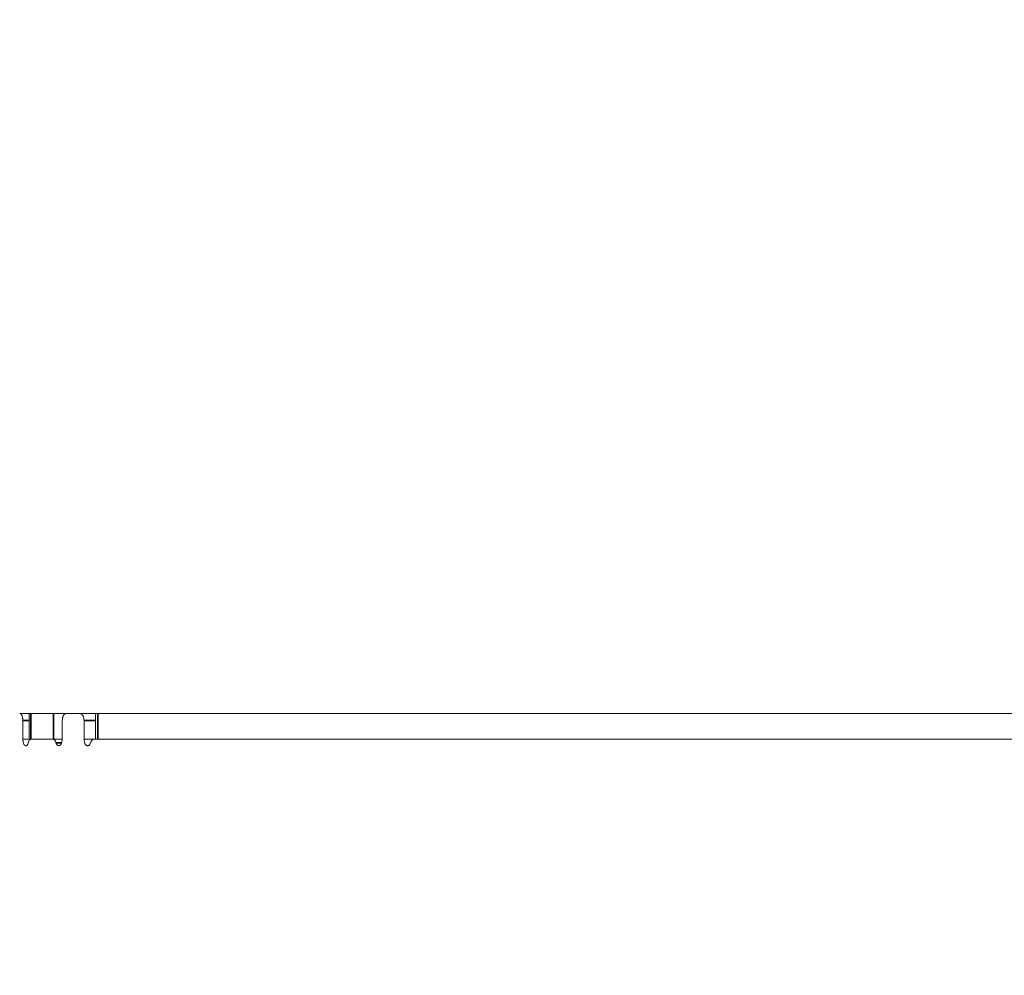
# Model space of a CAD drawing. Header units: millimetres. Extents: x 4 to 1188, y 1 to 840.
# Tile 38 of 203: x 229 to 240, y 421 to 431. Entities that reach past the tile are written whole.
import ezdxf

# ---------------------------------------------------------------- set-up
doc = ezdxf.new("R2010")
doc.units = ezdxf.units.MM
doc.layers.add('1', color=7, linetype='Continuous')
doc.styles.add('Arial Unicode MS', font='Arial Unicode MS')
doc.dimstyles.get("Standard").update_dxf_attribs({"dimtxt": 0.18, "dimasz": 0.18, "dimexe": 0.18, "dimexo": 0.0625, "dimgap": 0.09, "dimtad": 0, "dimtih": 1, "dimtoh": 1, "dimdec": 4, "dimzin": 0, "dimdsep": 46, "dimtxsty": 'Standard', "dimcen": 0.09, "dimadec": 0, "dimazin": 0, "dimtfac": 1, "dimtdec": 4, "dimtofl": 0, "dimtmove": 0, "dimatfit": 3, "dimfxl": 0, "dimtolj": 1, "dimtzin": 0, "dimarcsym": 0})

# ---------------------------------------------------------------- blocks, each defined once
blk = doc.blocks.new('_U20')
at = {"layer": '1', "color": 18, "lineweight": 35}
for p, q in [((248.404, 539.123), (193.659, 539.123)), ((195.659, 282.024), (195.659, 539.123)), ((227.003, 282.024), (193.659, 282.024))]:
    blk.add_line(p, q, dxfattribs=at)
at = {"layer": '1', "color": 18, "lineweight": 70}
for points in [[(195.659, 539.123), (196.435, 535.623), (194.883, 535.623)], [(195.659, 282.024), (194.883, 285.524), (196.435, 285.524)]]:
    blk.add_solid(points, dxfattribs=at)
at = {"layer": '1', "color": 18, "linetype": 'Continuous', "lineweight": 13, "insert": (193.589, 400.016), "char_height": 5, "attachment_point": 7, "rotation": 90, "line_spacing_factor": 1.047437, "style": 'Arial Unicode MS'}
blk.add_mtext('\\fArial Unicode MS|b0|i0;\\W1.0000;{\\H1.21x;(}1800{\\H1.21x;)}', dxfattribs=at)

msp = doc.modelspace()

# ---------------------------------------------------------------- linework, layer by layer
at = {"layer": '1', "color": 154, "linetype": 'Continuous', "lineweight": 13}
for p, q in [((228.6775, 423.5025), (228.5726, 423.5025)), ((228.6775, 423.5025), (228.6775, 423.2168)), ((228.6951, 423.5025), (228.6775, 423.5025)), ((228.6951, 423.5025), (228.9493, 423.5025)), ((228.9493, 423.5025), (229.0869, 423.5025)), ((229.2447, 423.5025), (229.0869, 423.5025)), ((229.414, 423.5025), (229.2447, 423.5025)), ((229.414, 423.5025), (229.414, 423.2168)), ((229.4401, 423.5025), (229.414, 423.5025)), ((247.9942, 423.5025), (229.4401, 423.5025)), ((228.6077, 423.2168), (228.6077, 423.4268)), ((229.0464, 423.4268), (229.0464, 423.2168)), ((229.2873, 423.2168), (229.2873, 423.4268)), ((228.6775, 423.2168), (228.6077, 423.2168)), ((228.6775, 423.2168), (228.6951, 423.2168)), ((228.6951, 423.2168), (228.9493, 423.2168)), ((228.9428, 423.2168), (228.6988, 423.2168)), ((228.9428, 423.2168), (228.9464, 423.2168)), ((229.0464, 423.2168), (228.9493, 423.2168)), ((229.3973, 423.2168), (229.2873, 423.2168)), ((248.0343, 423.2168), (229.3973, 423.2168))]:
    msp.add_line(p, q, dxfattribs=at)
at = {"layer": '1', "color": 154, "linetype": 'Continuous', "lineweight": 35}
for p, q in [((228.6951, 423.5025), (228.6951, 423.2168)), ((228.9493, 423.2168), (228.9493, 423.5025)), ((229.4401, 423.5025), (229.4401, 423.2168)), ((228.6775, 423.4268), (228.6077, 423.4268)), ((229.414, 423.4268), (229.2873, 423.4268))]:
    msp.add_line(p, q, dxfattribs=at)
at = {"layer": '1', "color": 154, "linetype": 'Continuous', "lineweight": 13}
for points, knots in [([(228.6077, 423.4268), (228.6077, 423.4318), (228.6074, 423.4367), (228.6068, 423.444), (228.6065, 423.4464), (228.6058, 423.4511), (228.6054, 423.4535), (228.6041, 423.4603), (228.603, 423.4647), (228.6011, 423.4709), (228.6004, 423.4729), (228.5989, 423.4767), (228.5982, 423.4786), (228.5957, 423.4838), (228.594, 423.4869), (228.5916, 423.4904), (228.5911, 423.4911), (228.5901, 423.4923), (228.5886, 423.4942), (228.586, 423.4968), (228.5839, 423.4985), (228.5817, 423.4999), (228.5805, 423.5005), (228.5772, 423.502), (228.5749, 423.5025), (228.5726, 423.5025)], [0, 0, 0, 0, 0.125, 0.125, 0.1875, 0.1875, 0.25, 0.25, 0.375, 0.375, 0.4375, 0.4375, 0.5, 0.5, 0.625, 0.625, 0.65625, 0.65625, 0.6875, 0.75, 0.8125, 0.8125, 0.875, 0.875, 1, 1, 1, 1]), ([(229.0869, 423.5025), (229.0842, 423.5025), (229.0816, 423.502), (229.0777, 423.5006), (229.0764, 423.5), (229.0739, 423.4985), (229.0726, 423.4977), (229.0689, 423.4948), (229.0666, 423.4925), (229.0633, 423.4884), (229.0622, 423.4869), (229.0601, 423.4838), (229.0592, 423.4821), (229.0564, 423.4769), (229.0547, 423.4731), (229.0528, 423.4679), (229.0525, 423.4668), (229.0518, 423.4647), (229.0508, 423.4614), (229.0494, 423.4559), (229.0485, 423.4512), (229.0477, 423.4465), (229.0474, 423.4441), (229.0466, 423.4367), (229.0464, 423.4318), (229.0464, 423.4268)], [0, 0, 0, 0, 0.125, 0.125, 0.1875, 0.1875, 0.25, 0.25, 0.375, 0.375, 0.4375, 0.4375, 0.5, 0.5, 0.625, 0.625, 0.65625, 0.65625, 0.6875, 0.75, 0.8125, 0.8125, 0.875, 0.875, 1, 1, 1, 1]), ([(229.2873, 423.4268), (229.2873, 423.4318), (229.287, 423.4367), (229.2862, 423.444), (229.2859, 423.4464), (229.285, 423.4511), (229.2846, 423.4535), (229.283, 423.4603), (229.2817, 423.4647), (229.2793, 423.4709), (229.2785, 423.4729), (229.2767, 423.4767), (229.2758, 423.4786), (229.2728, 423.4838), (229.2707, 423.4869), (229.2678, 423.4904), (229.2672, 423.4911), (229.266, 423.4923), (229.2642, 423.4942), (229.261, 423.4968), (229.2584, 423.4985), (229.2558, 423.4999), (229.2544, 423.5005), (229.2503, 423.502), (229.2475, 423.5025), (229.2447, 423.5025)], [0, 0, 0, 0, 0.125, 0.125, 0.1875, 0.1875, 0.25, 0.25, 0.375, 0.375, 0.4375, 0.4375, 0.5, 0.5, 0.625, 0.625, 0.65625, 0.65625, 0.6875, 0.75, 0.8125, 0.8125, 0.875, 0.875, 1, 1, 1, 1]), ([(228.6693, 423.1814), (228.6683, 423.1781), (228.6673, 423.1749), (228.6651, 423.1687), (228.6639, 423.1658), (228.662, 423.1618), (228.6613, 423.1605), (228.6599, 423.158), (228.6577, 423.1545), (228.6553, 423.1517), (228.6528, 423.1494), (228.6519, 423.1488), (228.6501, 423.1476), (228.6484, 423.1466), (228.6466, 423.146), (228.6448, 423.1456), (228.6438, 423.1455), (228.6425, 423.1454), (228.642, 423.1454), (228.6411, 423.1454), (228.6397, 423.1454), (228.6384, 423.1456), (228.6357, 423.1461), (228.6339, 423.1467), (228.6312, 423.148), (228.6304, 423.1486), (228.6286, 423.1498), (228.6278, 423.1504), (228.6253, 423.1527), (228.6237, 423.1545), (228.6214, 423.1578), (228.6207, 423.159), (228.6193, 423.1615), (228.6173, 423.1654), (228.6156, 423.1699), (228.6136, 423.1764), (228.6127, 423.1798), (228.6112, 423.1868), (228.6105, 423.1904), (228.6094, 423.1978), (228.609, 423.2015), (228.6082, 423.2091), (228.6079, 423.2129), (228.6077, 423.2168)], [0, 0, 0, 0, 0.0625, 0.0625, 0.125, 0.125, 0.15625, 0.15625, 0.1875, 0.25, 0.25, 0.28125, 0.28125, 0.3125, 0.34375, 0.34375, 0.375, 0.375, 0.390625, 0.390625, 0.40625, 0.4375, 0.4375, 0.5, 0.5, 0.53125, 0.53125, 0.5625, 0.5625, 0.625, 0.625, 0.65625, 0.65625, 0.6875, 0.75, 0.75, 0.8125, 0.8125, 0.875, 0.875, 0.9375, 0.9375, 1, 1, 1, 1]), ([(228.6988, 423.2168), (228.6958, 423.2168), (228.6928, 423.216), (228.6892, 423.214), (228.6885, 423.2135), (228.6871, 423.2125), (228.6864, 423.212), (228.6843, 423.2102), (228.6817, 423.2075), (228.6792, 423.2041), (228.6774, 423.2012), (228.6769, 423.2002), (228.6757, 423.1982), (228.6752, 423.1971), (228.6726, 423.1917), (228.6708, 423.1868), (228.6693, 423.1814)], [0, 0, 0, 0, 0.25, 0.25, 0.3125, 0.3125, 0.375, 0.375, 0.5, 0.625, 0.625, 0.6875, 0.6875, 0.75, 0.75, 1, 1, 1, 1]), ([(228.9756, 423.1791), (228.974, 423.1849), (228.972, 423.19), (228.9686, 423.197), (228.9673, 423.1992), (228.9647, 423.2032), (228.962, 423.2068), (228.959, 423.2097), (228.9559, 423.2123), (228.9543, 423.2134), (228.9511, 423.2151), (228.9495, 423.2157), (228.9462, 423.2166), (228.9445, 423.2168), (228.9428, 423.2168)], [0, 0, 0, 0, 0.25, 0.25, 0.375, 0.375, 0.5, 0.625, 0.625, 0.75, 0.75, 0.875, 0.875, 1, 1, 1, 1]), ([(229.0464, 423.2168), (229.0452, 423.2094), (229.0439, 423.2022), (229.0415, 423.1918), (229.0406, 423.1884), (229.0387, 423.1817), (229.0377, 423.1784), (229.036, 423.1737), (229.0354, 423.1721), (229.0341, 423.1691), (229.0334, 423.1676), (229.0314, 423.1633), (229.0299, 423.1607), (229.0275, 423.1571), (229.0267, 423.156), (229.0249, 423.1539), (229.0223, 423.151), (229.0195, 423.1488), (229.0165, 423.1473), (229.0155, 423.1468), (229.0135, 423.1461), (229.0125, 423.1458), (229.0105, 423.1455), (229.0095, 423.1454), (229.0075, 423.1453), (229.0064, 423.1454), (229.0034, 423.1457), (229.0014, 423.1461), (228.9984, 423.1471), (228.9974, 423.1475), (228.9954, 423.1484), (228.9945, 423.149), (228.9916, 423.1509), (228.9897, 423.1524), (228.9871, 423.1553), (228.9862, 423.1563), (228.9846, 423.1585), (228.9838, 423.1598), (228.9815, 423.1636), (228.9801, 423.1664), (228.9783, 423.1709), (228.9777, 423.1725), (228.9766, 423.1758), (228.9761, 423.1774), (228.9756, 423.1791)], [0, 0, 0, 0, 0.125, 0.125, 0.1875, 0.1875, 0.25, 0.25, 0.28125, 0.28125, 0.3125, 0.3125, 0.375, 0.375, 0.40625, 0.40625, 0.4375, 0.5, 0.5, 0.53125, 0.53125, 0.5625, 0.5625, 0.59375, 0.59375, 0.625, 0.625, 0.6875, 0.6875, 0.71875, 0.71875, 0.75, 0.75, 0.8125, 0.8125, 0.84375, 0.84375, 0.875, 0.875, 0.9375, 0.9375, 0.96875, 0.96875, 1, 1, 1, 1]), ([(229.3617, 423.1814), (229.3606, 423.1781), (229.3594, 423.1749), (229.3567, 423.1687), (229.3553, 423.1658), (229.353, 423.1618), (229.3521, 423.1605), (229.3504, 423.158), (229.3478, 423.1545), (229.3449, 423.1517), (229.3418, 423.1494), (229.3408, 423.1488), (229.3387, 423.1476), (229.3365, 423.1466), (229.3343, 423.146), (229.3322, 423.1456), (229.3311, 423.1455), (229.3294, 423.1454), (229.3288, 423.1454), (229.3277, 423.1454), (229.3261, 423.1454), (229.3244, 423.1456), (229.3212, 423.1461), (229.319, 423.1467), (229.3158, 423.148), (229.3148, 423.1486), (229.3127, 423.1498), (229.3116, 423.1504), (229.3086, 423.1527), (229.3067, 423.1545), (229.3039, 423.1578), (229.303, 423.159), (229.3013, 423.1615), (229.2989, 423.1654), (229.2969, 423.1699), (229.2944, 423.1764), (229.2934, 423.1798), (229.2915, 423.1868), (229.2908, 423.1904), (229.2894, 423.1978), (229.2889, 423.2015), (229.2879, 423.2091), (229.2876, 423.2129), (229.2873, 423.2168)], [0, 0, 0, 0, 0.0625, 0.0625, 0.125, 0.125, 0.15625, 0.15625, 0.1875, 0.25, 0.25, 0.28125, 0.28125, 0.3125, 0.34375, 0.34375, 0.375, 0.375, 0.390625, 0.390625, 0.40625, 0.4375, 0.4375, 0.5, 0.5, 0.53125, 0.53125, 0.5625, 0.5625, 0.625, 0.625, 0.65625, 0.65625, 0.6875, 0.75, 0.75, 0.8125, 0.8125, 0.875, 0.875, 0.9375, 0.9375, 1, 1, 1, 1]), ([(229.3973, 423.2168), (229.3937, 423.2168), (229.3901, 423.216), (229.3858, 423.214), (229.3849, 423.2135), (229.3832, 423.2125), (229.3824, 423.212), (229.3799, 423.2102), (229.3767, 423.2075), (229.3737, 423.2041), (229.3716, 423.2012), (229.3709, 423.2002), (229.3695, 423.1982), (229.3689, 423.1971), (229.3657, 423.1917), (229.3635, 423.1868), (229.3617, 423.1814)], [0, 0, 0, 0, 0.25, 0.25, 0.3125, 0.3125, 0.375, 0.375, 0.5, 0.625, 0.625, 0.6875, 0.6875, 0.75, 0.75, 1, 1, 1, 1])]:
    msp.add_open_spline(points, degree=3, knots=knots, dxfattribs=at)
at = {"layer": '1', "color": 154, "linetype": 'Continuous', "lineweight": 35}
msp.add_open_spline([(229.037, 423.1791), (229.0361, 423.1791), (229.0352, 423.1791), (229.0147, 423.1791), (228.9952, 423.1791), (228.9756, 423.1791)], degree=3, knots=[0, 0, 0, 0, 0.0437549, 0.0437549, 1, 1, 1, 1], dxfattribs=at)

# ---------------------------------------------------------------- dimensions: what is measured, and where the dimension line sits
at = {"layer": '1', "color": 18, "linetype": 'Continuous', "lineweight": 13}
dim = msp.add_linear_dim(base=(195.6594, 282.0239), p1=(286.3093, 539.1234), p2=(238.7172, 282.0239), angle=90, dimstyle='Standard', override={"dimtxt": 5, "dimasz": 3.5, "dimexe": 2, "dimexo": 1, "dimgap": 2.5, "dimtad": 1, "dimtih": 0, "dimtoh": 0, "dimdec": 0, "dimlfac": 7, "dimzin": 8, "dimdsep": 44, "dimlunit": 2, "dimpost": '(<>)', "dimtxsty": 'Arial Unicode MS', "dimsah": 1, "dimse1": 0, "dimse2": 0, "dimsd1": 0, "dimsd2": 0, "dimclrd": 18, "dimclre": 18, "dimclrt": 18, "dimtm": -0.1, "dimtfac": 0.4, "dimtdec": 2, "dimtofl": 1, "dimtmove": 0, "dimtzin": 8, "dimlwd": 35, "dimlwe": 35}, dxfattribs=at)
dim.commit()
dim.dimension.update_dxf_attribs({"geometry": '_U20', "text_midpoint": (195.6594, 410.5737), "dimtype": 160})

doc.saveas('drawing.dxf')
